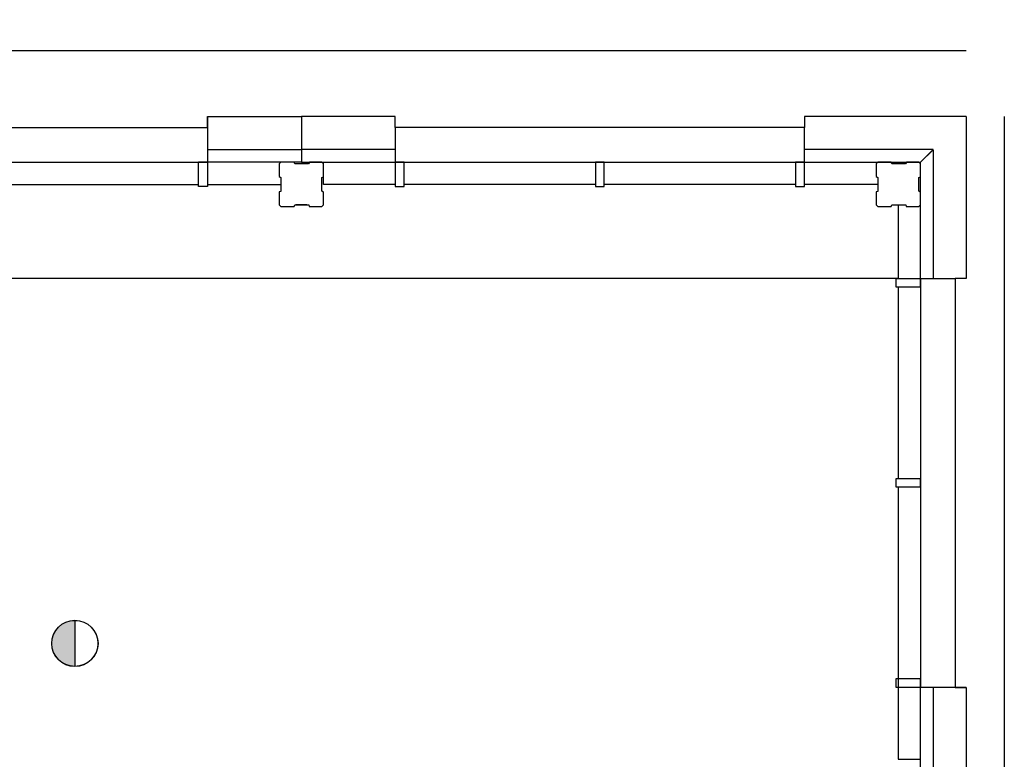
# Model space of a CAD drawing. Extents: x -1826 to 147704, y -44576 to 60962.
# Tile 51 of 75: x 133142 to 142049, y 134 to 6824. Entities that reach past the tile are written whole.
import ezdxf

# ---------------------------------------------------------------- set-up
doc = ezdxf.new("R2010")
doc.units = 0
doc.header["$MEASUREMENT"] = 0
doc.header["$PDMODE"] = 35
doc.header["$PDSIZE"] = -0.5
doc.layers.get('0').update_dxf_attribs({"linetype": 'CONTINUOUS'})
doc.layers.get('DEFPOINTS').update_dxf_attribs({"linetype": 'CONTINUOUS'})
for name, color, linetype in [('AL21----_BUITENWAND', 252, 'CONTINUOUS'), ('AL22----_BINNENWAND', 252, 'CONTINUOUS'), ('AL31----_BUITENKOZIJN', 252, 'CONTINUOUS'), ('AM$1A---_MAATVOERING', 252, 'CONTINUOUS'), ('Betonpalen', 252, 'CONTINUOUS'), ('Brandweer', 252, 'CONTINUOUS')]:
    doc.layers.add(name, color=color, linetype=linetype)
doc.styles.add('B-01', font='b-gbp')
doc.dimstyles.new('BBA_STAND', dxfattribs={"dimtxt": 175, "dimasz": 1, "dimexe": 1, "dimexo": 0.001, "dimgap": 75, "dimtad": 1, "dimdec": 0, "dimzin": 0, "dimdsep": 46, "dimtxsty": 'B-01', "dimblk": 'NONE', "dimblk1": 'PIJL1', "dimblk2": 'NONE', "dimcen": 1, "dimse1": 1, "dimse2": 1, "dimclrd": 256, "dimclre": 256, "dimclrt": 256, "dimadec": 4, "dimazin": 0, "dimtfac": 1, "dimtdec": 0, "dimtmove": 0, "dimatfit": 2, "dimldrblk": 'PIJL1', "dimfxl": 1, "dimtfillclr": 256, "dimtolj": 1, "dimtzin": 0, "dimarcsym": 0})

# ---------------------------------------------------------------- blocks, each defined once
blk = doc.blocks.new('*D22')
at = {"layer": 'AM$1A---_MAATVOERING', "lineweight": -2, "transparency": 16777216}
blk.add_line((115020.7, 6546.2), (141704.1, 6546.2), dxfattribs=at)
at = {"layer": 'DEFPOINTS', "color": 0, "transparency": 16777216}
for p in [(141704.1, 6546.2), (115020.7, 5948), (141704.1, 5948)]:
    blk.add_point(p, dxfattribs=at)
at = {"layer": 'AM$1A---_MAATVOERING', "transparency": 16777216, "insert": (128362.4, 6708.7), "char_height": 175, "attachment_point": 5, "style": 'B-01'}
blk.add_mtext('\\A1;26683', dxfattribs=at)
blk = doc.blocks.new('_None')
blk = doc.blocks.new('PIJL1')
at = {"color": 1, "linetype": 'ByBlock'}
blk.add_line((0, 82.6), (0, -82.6), dxfattribs=at)
blk.add_solid([(-100, 16.7), (-100, -16.7), (0, 0)], dxfattribs=at)
blk = doc.blocks.new('*D23')
at = {"layer": 'AM$1A---_MAATVOERING', "lineweight": -2, "transparency": 16777216}
blk.add_line((142049.1, 5948), (142049.1, -10252), dxfattribs=at)
at = {"layer": 'DEFPOINTS', "color": 0, "transparency": 16777216}
for p in [(141704.1, 5948), (141704.2, -10252), (142049.1, -10252)]:
    blk.add_point(p, dxfattribs=at)
at = {"layer": 'AM$1A---_MAATVOERING', "transparency": 16777216, "insert": (141886.6, -2152), "char_height": 175, "attachment_point": 5, "rotation": 90, "style": 'B-01'}
blk.add_mtext('\\A1;16200', dxfattribs=at)
blk = doc.blocks.new('*D82')
at = {"layer": 'AM$1A---_MAATVOERING', "lineweight": -2, "transparency": 16777216}
blk.add_line((141090.2, 4484), (119539.9, 4484), dxfattribs=at)
at = {"layer": 'DEFPOINTS', "color": 0, "transparency": 16777216}
for p in [(119539.9, 5045.4), (141090.2, 5050.5), (119539.9, 4484)]:
    blk.add_point(p, dxfattribs=at)
at = {"layer": 'AM$1A---_MAATVOERING', "transparency": 16777216, "insert": (130315, 4646.5), "char_height": 175, "attachment_point": 5, "style": 'B-01'}
blk.add_mtext('\\A1;21550', dxfattribs=at)
blk = doc.blocks.new('*D197')
at = {"layer": 'AM$1A---_MAATVOERING', "lineweight": -2, "transparency": 16777216}
blk.add_line((132095.3, 5334), (132095.3, -2666), dxfattribs=at)
at = {"layer": 'DEFPOINTS', "color": 0, "transparency": 16777216}
for p in [(135260.3, 5334), (132095.3, -2666), (135260.3, -2666)]:
    blk.add_point(p, dxfattribs=at)
at = {"layer": 'AM$1A---_MAATVOERING', "transparency": 16777216, "insert": (131932.8, 1334), "char_height": 175, "attachment_point": 5, "rotation": 90, "style": 'B-01'}
blk.add_mtext('\\A1;8000', dxfattribs=at)

msp = doc.modelspace()

# ---------------------------------------------------------------- hatches: boundary and pattern name
at = {"layer": 'Brandweer'}
msp.add_hatch(color=256, dxfattribs=at).paths.add_polyline_path([(133641.3, 974.3), (133641.3, 1390.8, 1)])

# ---------------------------------------------------------------- linework, layer by layer
at = {"layer": 'AL21----_BUITENWAND'}
for p, q in [((134840.2, 5948), (135690.2, 5948)), ((136540.2, 5948), (135690.2, 5948)), ((135690.2, 5948), (135690.2, 5648)), ((141704.1, 5948), (140240.2, 5948)), ((141704.2, 5947.9), (141704.2, 4484)), ((134840.2, 5648), (135690.2, 5648)), ((136540.2, 5648), (135690.2, 5648)), ((135690.2, 5648), (135690.2, 5534)), ((135690.2, 5648), (135690.2, 5534)), ((141404.1, 5648), (140240.2, 5648)), ((141290.1, 5534), (141404.1, 5648)), ((141290.2, 5533.9), (141404.2, 5647.9)), ((141404.2, 5647.9), (141404.2, 4484)), ((135690.2, 5534), (134760.2, 5534)), ((135690.2, 5534), (136620.2, 5534)), ((135890.2, 5334), (135890.2, 5534)), ((140160.2, 5534), (141290.1, 5534)), ((141290.2, 4404), (141290.2, 5533.9)), ((134840.2, 5334), (135505.3, 5334)), ((136540.2, 5334), (135890.2, 5334)), ((140905.3, 5334), (140240.2, 5334)), ((141090.2, 5149), (141090.2, 4484)), ((141290.2, -66), (141290.2, 864)), ((141090.2, 784), (141090.2, 134)), ((141404.2, 784), (141404.2, -66)), ((141704.2, 784), (141704.2, -66)), ((141090.2, 134), (141290.2, 134))]:
    msp.add_line(p, q, dxfattribs=at)
at = {"layer": 'AL22----_BINNENWAND'}
for p, q in [((135740.2, 5149), (135640.2, 5149)), ((141090.2, 894), (141090.2, 794))]:
    msp.add_line(p, q, dxfattribs=at)
at = {"layer": 'AL31----_BUITENKOZIJN'}
for p, q in [((134840.2, 5848), (134840.2, 5948)), ((134840.2, 5948), (134840.2, 5534)), ((136540.2, 5848), (136540.2, 5948)), ((140240.2, 5948), (140240.2, 5848)), ((131140.2, 5848), (134840.2, 5848)), ((140240.2, 5848), (136540.2, 5848)), ((136540.2, 5848), (136540.2, 5534)), ((140240.2, 5534), (140240.2, 5848)), ((133030.2, 5534), (134760.2, 5534)), ((134760.2, 5314), (134760.2, 5534)), ((134760.2, 5534), (134840.2, 5534)), ((134840.2, 5534), (134840.2, 5314)), ((136540.2, 5534), (136540.2, 5314)), ((136620.2, 5534), (136540.2, 5534)), ((136620.2, 5314), (136620.2, 5534)), ((136620.2, 5534), (138350.2, 5534)), ((138350.2, 5534), (138350.2, 5314)), ((138430.2, 5534), (138350.2, 5534)), ((138350.2, 5534), (138430.2, 5534)), ((138430.2, 5534), (140160.2, 5534)), ((138430.2, 5314), (138430.2, 5534)), ((140160.2, 5534), (140160.2, 5314)), ((140240.2, 5534), (140160.2, 5534)), ((140240.2, 5314), (140240.2, 5534)), ((133030.2, 5334), (134760.2, 5334)), ((134840.2, 5314), (134760.2, 5314)), ((136540.2, 5314), (136620.2, 5314)), ((138350.2, 5334), (136620.2, 5334)), ((138350.2, 5314), (138430.2, 5314)), ((140160.2, 5334), (138430.2, 5334)), ((140160.2, 5314), (140240.2, 5314)), ((141070.2, 4404), (141070.2, 4484)), ((141070.2, 4484), (141290.2, 4484)), ((141290.2, 4484), (141604.2, 4484)), ((141290.2, 4484), (141290.2, 4404)), ((141604.2, 4484), (141604.2, 784)), ((141704.2, 4484), (141604.2, 4484)), ((141290.2, 4404), (141070.2, 4404)), ((141090.2, 4404), (141090.2, 2674)), ((141290.2, 4404), (141290.2, 2674)), ((141070.2, 2594), (141070.2, 2674)), ((141070.2, 2674), (141290.2, 2674)), ((141290.2, 2674), (141290.2, 2594)), ((141290.2, 2594), (141290.2, 2674)), ((141290.2, 2594), (141070.2, 2594)), ((141090.2, 2594), (141090.2, 864)), ((141290.2, 2594), (141290.2, 864)), ((141070.2, 784), (141070.2, 864)), ((141070.2, 864), (141290.2, 864)), ((141290.2, 864), (141290.2, 784)), ((141290.2, 784), (141070.2, 784)), ((141704.2, 784), (141290.2, 784)), ((141604.2, 784), (141704.2, 784))]:
    msp.add_line(p, q, dxfattribs=at)
at = {"layer": 'Betonpalen'}
for points in [[(135505.3, 5533.8), (135490.3, 5518.8), (135490.3, 5403.8), (135505.3, 5395.8), (135505.3, 5270.8), (135490.3, 5265.8), (135490.3, 5148.8), (135505.3, 5133.8), (135624.3, 5133.8), (135632.3, 5148.8), (135757.3, 5148.8), (135762.3, 5133.8), (135875.3, 5133.8), (135890.3, 5148.8), (135890.3, 5263.8), (135875.3, 5271.8), (135875.3, 5396.8), (135890.3, 5401.8), (135890.3, 5518.8), (135875.3, 5533.8), (135764.3, 5533.8), (135756.3, 5518.8), (135631.3, 5518.8), (135626.3, 5533.8), (135505.3, 5533.8)], [(140905.3, 5534), (140890.3, 5519), (140890.3, 5404), (140905.3, 5396), (140905.3, 5271), (140890.3, 5266), (140890.3, 5149), (140905.3, 5134), (141024.3, 5134), (141032.3, 5149), (141157.3, 5149), (141162.3, 5134), (141275.3, 5134), (141290.3, 5149), (141290.3, 5264), (141275.3, 5272), (141275.3, 5397), (141290.3, 5402), (141290.3, 5519), (141275.3, 5534), (141164.3, 5534), (141156.3, 5519), (141031.3, 5519), (141026.3, 5534), (140905.3, 5534)]]:
    msp.add_lwpolyline(points, dxfattribs=at)
at = {"layer": 'Brandweer'}
msp.add_line((133641.3, 1392), (133641.3, 973.1), dxfattribs=at)
for radius in [209.5, 208.2]:
    msp.add_circle((133641.3, 1182.5), radius, dxfattribs=at)

# ---------------------------------------------------------------- dimensions: what is measured, and where the dimension line sits
at = {"layer": 'AM$1A---_MAATVOERING'}
for base, p1, p2, angle, picture, middle in [((141704.1, 6546.2), (115020.7, 5948), (141704.1, 5948), 360, '*D22', (128362.4, 6708.7)), ((142049.1, -10252), (141704.1, 5948), (141704.2, -10252), 270, '*D23', (141886.6, -2152)), ((132095.3, -2666), (135260.3, 5334), (135260.3, -2666), 270, '*D197', (131932.8, 1334)), ((119539.9, 4484), (141090.2, 5050.5), (119539.9, 5045.4), 360, '*D82', (130315, 4646.5))]:
    dim = msp.add_linear_dim(base=base, p1=p1, p2=p2, angle=angle, dimstyle='BBA_STAND', dxfattribs=at)
    dim.commit()
    dim.dimension.update_dxf_attribs({"geometry": picture, "text_midpoint": middle})

doc.saveas('drawing.dxf')
